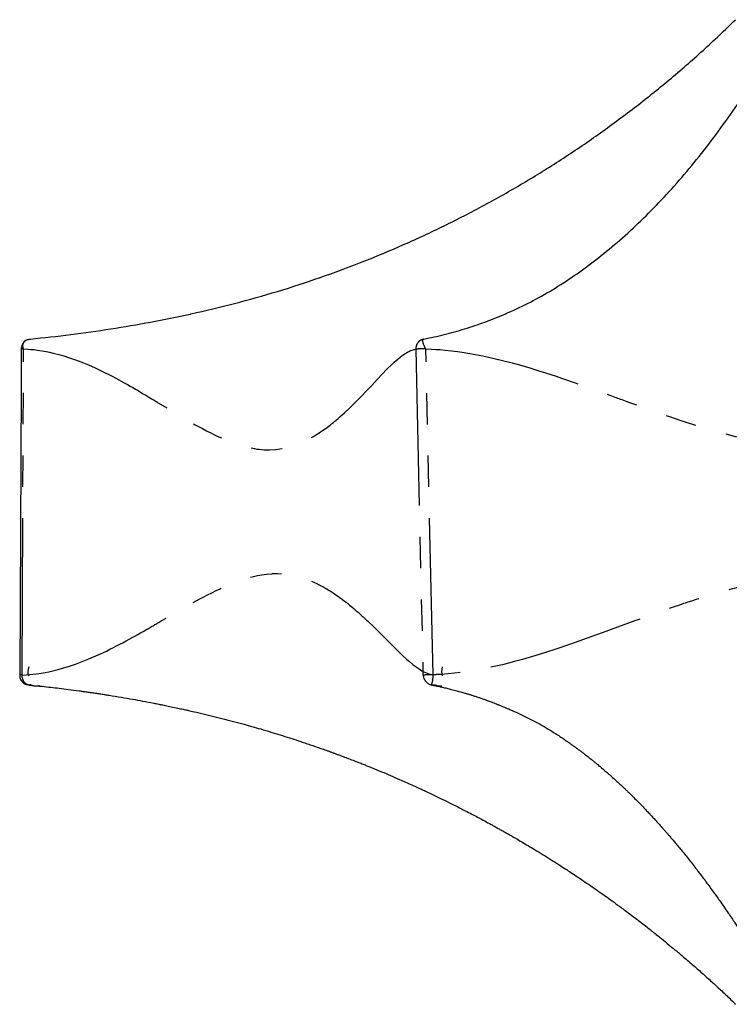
# Model space of a CAD drawing. Extents: x 392 to 2773, y 1013 to 3793.
# Tile 1 of 9: x 392 to 824, y 1029 to 1628. Entities that reach past the tile are written whole.
import ezdxf

# ---------------------------------------------------------------- set-up
doc = ezdxf.new("R2010")
doc.units = 0
doc.header["$LTSCALE"] = 15
doc.linetypes.add('PHANTOM', pattern=[12.7, 6.35, -1.27, 1.27, -1.27, 1.27, -1.27])
doc.layers.get('0').update_dxf_attribs({"linetype": 'CONTINUOUS'})

msp = doc.modelspace()

# ---------------------------------------------------------------- linework, layer by layer
at = {"color": 7, "linetype": 'PHANTOM'}
for p, q in [((393.19, 1229.76), (394.12, 1428.07)), ((632.84, 1427.88), (637.23, 1229.56)), ((643.38, 1229.76), (638.95, 1428.07)), ((397.22, 1223.59), (398.7, 1223.57)), ((642.44, 1223.59), (644.87, 1223.57))]:
    msp.add_line(p, q, dxfattribs=at)
at = {"color": 7, "linetype": 'CONTINUOUS', "flags": 128}
msp.add_lwpolyline([(392.69, 1428), (392.58, 1404.68), (391.72, 1229.67)], dxfattribs=at)
at = {"color": 7, "linetype": 'PHANTOM', "flags": 128}
for points in [[(394.12, 1428.07), (396.64, 1427.92), (398.54, 1427.76), (400.46, 1427.56), (402.5, 1427.3), (405.33, 1426.87), (407.81, 1426.43), (409.89, 1426), (412.2, 1425.48), (415.49, 1424.63), (418.56, 1423.76), (421.45, 1422.85), (425.6, 1421.41), (430.63, 1419.48), (433.57, 1418.26), (437.7, 1416.43), (441.71, 1414.54), (443.86, 1413.49), (445.95, 1412.44), (448.05, 1411.35), (450.18, 1410.23), (452.04, 1409.24), (453.49, 1408.45), (455.39, 1407.4), (457.29, 1406.34), (458.95, 1405.39), (460.56, 1404.47), (462.14, 1403.56), (463.75, 1402.62), (465.36, 1401.68), (466.94, 1400.74), (467.35, 1400.5), (468.49, 1399.82), (470.37, 1398.7), (470.82, 1398.42), (471.31, 1398.14), (471.81, 1397.83), (472.35, 1397.51), (472.92, 1397.17), (473.51, 1396.81), (474.13, 1396.44), (474.77, 1396.05), (474.91, 1395.96), (475.35, 1395.7), (476.07, 1395.27), (481.54, 1391.96), (485.57, 1389.54), (490, 1386.9), (493.65, 1384.76), (498.64, 1381.92), (500.89, 1380.68), (503.08, 1379.5), (505.51, 1378.21), (508.44, 1376.73), (510, 1375.96), (512, 1375.01), (514.92, 1373.68), (516.8, 1372.87), (518.37, 1372.22), (520.05, 1371.55), (521.91, 1370.85), (524.31, 1370.01), (525.53, 1369.61), (526.33, 1369.36), (526.97, 1369.17), (527.92, 1368.89), (529.15, 1368.55), (530.66, 1368.17), (532.23, 1367.81), (533.6, 1367.54), (534.76, 1367.33), (536.12, 1367.11), (537.47, 1366.93), (540.42, 1366.67), (540.81, 1366.65), (541.19, 1366.63), (541.57, 1366.61), (541.96, 1366.6), (542.34, 1366.59), (542.72, 1366.59), (542.85, 1366.59), (543.21, 1366.59), (543.77, 1366.59), (547.42, 1366.8), (550.18, 1367.15), (552.15, 1367.5), (555.07, 1368.18), (558.03, 1369.06), (560.64, 1369.99), (562.29, 1370.65), (563.71, 1371.27), (564.89, 1371.81), (565.84, 1372.27), (566.98, 1372.84), (567.69, 1373.21), (568.4, 1373.59), (569.1, 1373.98), (569.81, 1374.37), (570.51, 1374.78), (571.2, 1375.19), (571.9, 1375.61), (572.48, 1375.97), (573.48, 1376.6), (574.88, 1377.52), (576.07, 1378.33), (577.65, 1379.45), (579.06, 1380.49), (579.82, 1381.06), (580.63, 1381.68), (581.5, 1382.36), (582.66, 1383.29), (583.56, 1384.03), (584.2, 1384.55), (584.57, 1384.87), (585.57, 1385.71), (586.83, 1386.81), (588.21, 1388.04), (589.4, 1389.13), (590.46, 1390.1), (590.83, 1390.45), (591.21, 1390.8), (591.6, 1391.17), (592.01, 1391.56), (592.43, 1391.96), (592.86, 1392.37), (593.31, 1392.8), (594.5, 1393.96), (595.36, 1394.81), (595.88, 1395.33), (596.02, 1395.47), (596.06, 1395.51), (596.07, 1395.52), (596.08, 1395.52), (596.08, 1395.53), (596.08, 1395.53), (596.08, 1395.53), (596.08, 1395.53), (596.08, 1395.53), (596.08, 1395.53), (596.08, 1395.53), (596.08, 1395.53), (596.08, 1395.53), (599.65, 1399.16), (602.91, 1402.57), (606, 1405.85), (609.33, 1409.41), (612.36, 1412.6), (615.27, 1415.61), (618.33, 1418.63), (619.75, 1419.95), (621.82, 1421.78), (623.51, 1423.17), (625.12, 1424.38), (626.73, 1425.45), (627.75, 1426.05), (628.64, 1426.52), (629.66, 1426.99), (630.57, 1427.34), (631.16, 1427.53), (631.92, 1427.72), (632.84, 1427.88)], [(638.95, 1428.07), (642.44, 1427.92), (645.09, 1427.76), (647.78, 1427.56), (650.64, 1427.3), (654.64, 1426.87), (658.18, 1426.43), (661.16, 1426), (664.48, 1425.48), (669.23, 1424.63), (673.69, 1423.76), (677.93, 1422.85), (684.06, 1421.41), (691.57, 1419.48), (696, 1418.26), (702.27, 1416.43), (708.41, 1414.54), (711.73, 1413.49), (714.97, 1412.44), (718.25, 1411.35), (721.59, 1410.23), (724.52, 1409.24), (726.81, 1408.45), (729.82, 1407.4), (732.85, 1406.34), (735.5, 1405.39), (738.08, 1404.47), (740.63, 1403.56), (743.24, 1402.62), (745.86, 1401.68), (748.44, 1400.74), (749.1, 1400.5), (750.98, 1399.82), (754.07, 1398.7), (754.82, 1398.42), (755.61, 1398.14), (756.45, 1397.83), (757.34, 1397.51), (758.28, 1397.17), (759.26, 1396.81), (760.29, 1396.44), (761.36, 1396.05), (761.6, 1395.96), (762.34, 1395.7), (763.52, 1395.27), (772.75, 1391.96), (779.61, 1389.54), (787.25, 1386.9), (793.61, 1384.76), (802.42, 1381.92), (806.42, 1380.68), (810.35, 1379.5), (814.74, 1378.21), (820.06, 1376.73), (822.91, 1375.96), (826.59, 1375.01), (832, 1373.68), (835.51, 1372.87), (838.45, 1372.22), (841.63, 1371.55), (845.16, 1370.85), (849.75, 1370.01), (852.09, 1369.61), (853.64, 1369.36), (854.87, 1369.17), (856.72, 1368.89), (859.11, 1368.55), (862.05, 1368.17), (865.15, 1367.81), (867.85, 1367.54), (870.15, 1367.33), (872.86, 1367.11), (875.57, 1366.93), (881.53, 1366.67), (882.31, 1366.65), (883.09, 1366.63), (883.87, 1366.61), (884.65, 1366.6), (885.43, 1366.59), (886.21, 1366.59), (886.47, 1366.59), (887.21, 1366.59), (888.36, 1366.59), (895.93, 1366.8), (901.71, 1367.15), (905.89, 1367.5), (912.13, 1368.18), (918.55, 1369.06), (924.3, 1369.99), (927.97, 1370.65), (931.13, 1371.27), (933.79, 1371.81), (935.94, 1372.27), (938.52, 1372.84), (940.15, 1373.21), (941.77, 1373.59), (943.39, 1373.98), (945.02, 1374.37), (946.64, 1374.78), (948.26, 1375.19), (949.89, 1375.61), (951.25, 1375.97), (953.6, 1376.6), (956.91, 1377.52), (959.75, 1378.33), (963.55, 1379.45), (966.99, 1380.49), (968.84, 1381.06), (970.83, 1381.68), (972.98, 1382.36), (975.86, 1383.29), (978.11, 1384.03), (979.71, 1384.55), (980.65, 1384.87), (983.16, 1385.71), (986.38, 1386.81), (989.93, 1388.04), (993.03, 1389.13), (995.8, 1390.1), (996.77, 1390.45), (997.77, 1390.8), (998.81, 1391.17), (999.88, 1391.56), (1001, 1391.96), (1002.15, 1392.37), (1003.34, 1392.8), (1006.55, 1393.96), (1008.87, 1394.81), (1010.3, 1395.33), (1010.69, 1395.47), (1010.8, 1395.51), (1010.83, 1395.52), (1010.84, 1395.52), (1010.85, 1395.53), (1010.85, 1395.53), (1010.85, 1395.53), (1010.85, 1395.53), (1010.85, 1395.53), (1010.85, 1395.53), (1010.85, 1395.53), (1010.85, 1395.53), (1010.85, 1395.53), (1020.75, 1399.16), (1030.04, 1402.57), (1039.1, 1405.85), (1049.16, 1409.41), (1058.6, 1412.6), (1067.97, 1415.61), (1078.12, 1418.63), (1082.94, 1419.95), (1090.15, 1421.78), (1096.18, 1423.17), (1102.05, 1424.38), (1108.03, 1425.45), (1111.89, 1426.05), (1115.32, 1426.52), (1119.3, 1426.99), (1122.93, 1427.34), (1125.27, 1427.53), (1128.36, 1427.72), (1132.12, 1427.88)], [(393.24, 1229.56), (395.57, 1229.69), (397.7, 1229.86), (399.77, 1230.08), (401.87, 1230.33), (404.77, 1230.77), (407.33, 1231.22), (409.47, 1231.65), (411.86, 1232.18), (415.24, 1233.02), (418.39, 1233.9), (421.37, 1234.82), (425.66, 1236.26), (430.85, 1238.2), (433.89, 1239.43), (438.16, 1241.27), (442.3, 1243.16), (444.53, 1244.22), (446.69, 1245.28), (448.88, 1246.37), (451.09, 1247.5), (453.01, 1248.5), (454.52, 1249.29), (456.48, 1250.34), (458.46, 1251.41), (460.18, 1252.36), (461.85, 1253.28), (463.57, 1254.24), (465.25, 1255.19), (466.82, 1256.09), (468.47, 1257.03), (468.86, 1257.26), (470.04, 1257.94), (472, 1259.06), (472.47, 1259.34), (472.97, 1259.63), (473.5, 1259.94), (474.07, 1260.26), (474.66, 1260.61), (475.28, 1260.97), (475.92, 1261.34), (476.6, 1261.74), (476.75, 1261.82), (477.2, 1262.09), (477.94, 1262.52), (483.64, 1265.84), (487.83, 1268.27), (492.44, 1270.92), (496.25, 1273.07), (501.46, 1275.92), (503.8, 1277.17), (506.09, 1278.36), (508.63, 1279.65), (511.67, 1281.14), (513.31, 1281.91), (515.4, 1282.87), (518.44, 1284.2), (520.41, 1285.02), (522.05, 1285.67), (523.81, 1286.35), (525.75, 1287.05), (528.26, 1287.9), (529.54, 1288.3), (530.38, 1288.55), (531.05, 1288.74), (532.04, 1289.02), (533.33, 1289.36), (534.9, 1289.74), (536.55, 1290.1), (537.98, 1290.38), (539.2, 1290.59), (540.62, 1290.81), (542.04, 1290.99), (545.13, 1291.26), (545.53, 1291.28), (545.93, 1291.3), (546.33, 1291.32), (546.74, 1291.33), (547.14, 1291.34), (547.53, 1291.34), (547.67, 1291.34), (548.05, 1291.35), (548.63, 1291.34), (551.9, 1291.19), (554.56, 1290.9), (556.82, 1290.55), (558.45, 1290.23), (561.58, 1289.47), (563.96, 1288.76), (566.15, 1288.02), (572.96, 1285.11), (573.62, 1284.78), (574.27, 1284.45), (574.92, 1284.11), (575.57, 1283.77), (576.22, 1283.41), (576.87, 1283.05), (577.51, 1282.69), (578.16, 1282.32), (578.76, 1281.96), (579.81, 1281.33), (581.29, 1280.4), (582.54, 1279.59), (584.2, 1278.47), (585.7, 1277.43), (586.49, 1276.86), (587.35, 1276.23), (588.27, 1275.55), (589.49, 1274.62), (590.44, 1273.88), (591.11, 1273.35), (591.51, 1273.03), (592.56, 1272.19), (593.89, 1271.09), (595.35, 1269.85), (596.62, 1268.76), (597.74, 1267.78), (598.12, 1267.43), (598.53, 1267.07), (598.94, 1266.7), (599.37, 1266.31), (599.82, 1265.91), (600.27, 1265.5), (600.74, 1265.07), (602.01, 1263.9), (602.92, 1263.05), (603.48, 1262.53), (603.62, 1262.39), (603.67, 1262.35), (603.68, 1262.34), (603.68, 1262.33), (603.69, 1262.33), (603.69, 1262.33), (603.69, 1262.33), (603.69, 1262.33), (603.69, 1262.33), (603.69, 1262.33), (603.69, 1262.33), (603.69, 1262.33), (603.69, 1262.33), (607.48, 1258.68), (610.94, 1255.25), (614.24, 1251.95), (617.8, 1248.37), (621.04, 1245.16), (624.18, 1242.13), (627.48, 1239.09), (629.01, 1237.76), (631.26, 1235.91), (633.1, 1234.51), (634.86, 1233.29), (636.61, 1232.21), (637.73, 1231.61), (638.71, 1231.13), (639.83, 1230.66), (640.84, 1230.31), (641.49, 1230.12), (641.75, 1230.06)], [(1137.52, 1229.56), (1134.39, 1229.69), (1131.51, 1229.86), (1128.71, 1230.08), (1125.85, 1230.33), (1121.89, 1230.77), (1118.36, 1231.22), (1115.4, 1231.65), (1112.08, 1232.18), (1107.36, 1233.02), (1102.94, 1233.9), (1098.71, 1234.82), (1092.59, 1236.26), (1085.12, 1238.2), (1080.7, 1239.43), (1074.45, 1241.27), (1068.34, 1243.16), (1065.03, 1244.22), (1061.79, 1245.28), (1058.52, 1246.37), (1055.18, 1247.5), (1052.27, 1248.5), (1049.98, 1249.29), (1046.98, 1250.34), (1043.95, 1251.41), (1041.3, 1252.36), (1038.73, 1253.28), (1036.06, 1254.24), (1033.44, 1255.19), (1030.98, 1256.09), (1028.4, 1257.03), (1027.78, 1257.26), (1025.92, 1257.94), (1022.83, 1259.06), (1022.08, 1259.34), (1021.29, 1259.63), (1020.44, 1259.94), (1019.55, 1260.26), (1018.61, 1260.61), (1017.62, 1260.97), (1016.58, 1261.34), (1015.5, 1261.74), (1015.27, 1261.82), (1014.54, 1262.09), (1013.36, 1262.52), (1004.13, 1265.84), (997.28, 1268.27), (989.66, 1270.92), (983.29, 1273.07), (974.49, 1275.92), (970.49, 1277.17), (966.56, 1278.36), (962.17, 1279.65), (956.86, 1281.14), (954, 1281.91), (950.32, 1282.87), (944.91, 1284.2), (941.4, 1285.02), (938.45, 1285.67), (935.26, 1286.35), (931.74, 1287.05), (927.14, 1287.9), (924.79, 1288.3), (923.25, 1288.55), (922.01, 1288.74), (920.16, 1289.02), (917.76, 1289.36), (914.83, 1289.74), (911.72, 1290.1), (909.02, 1290.38), (906.72, 1290.59), (904, 1290.81), (901.29, 1290.99), (895.31, 1291.26), (894.53, 1291.28), (893.75, 1291.3), (892.97, 1291.32), (892.19, 1291.33), (891.4, 1291.34), (890.62, 1291.34), (890.36, 1291.34), (889.62, 1291.35), (888.47, 1291.34), (882, 1291.19), (876.67, 1290.9), (872.12, 1290.55), (868.8, 1290.23), (862.34, 1289.47), (857.4, 1288.76), (852.8, 1288.02), (838.2, 1285.11), (836.77, 1284.78), (835.34, 1284.45), (833.91, 1284.11), (832.47, 1283.77), (831.04, 1283.41), (829.61, 1283.05), (828.18, 1282.69), (826.75, 1282.32), (825.38, 1281.96), (823.03, 1281.33), (819.7, 1280.4), (816.84, 1279.59), (813.03, 1278.47), (809.58, 1277.43), (807.72, 1276.86), (805.71, 1276.23), (803.56, 1275.55), (800.67, 1274.62), (798.42, 1273.88), (796.81, 1273.35), (795.85, 1273.03), (793.33, 1272.19), (790.1, 1271.09), (786.53, 1269.85), (783.41, 1268.76), (780.63, 1267.78), (779.66, 1267.43), (778.65, 1267.07), (777.61, 1266.7), (776.52, 1266.31), (775.4, 1265.91), (774.25, 1265.5), (773.06, 1265.07), (769.82, 1263.9), (767.49, 1263.05), (766.05, 1262.53), (765.66, 1262.39), (765.56, 1262.35), (765.52, 1262.34), (765.51, 1262.33), (765.51, 1262.33), (765.51, 1262.33), (765.51, 1262.33), (765.5, 1262.33), (765.5, 1262.33), (765.5, 1262.33), (765.5, 1262.33), (765.5, 1262.33), (765.5, 1262.33), (755.55, 1258.68), (746.21, 1255.25), (737.1, 1251.95), (726.97, 1248.37), (717.48, 1245.16), (708.04, 1242.13), (697.83, 1239.09), (692.96, 1237.76), (685.7, 1235.91), (679.62, 1234.51), (673.72, 1233.29), (667.68, 1232.21), (663.78, 1231.61), (660.33, 1231.13), (656.32, 1230.66), (652.66, 1230.31), (650.28, 1230.12), (648.82, 1230.03)]]:
    msp.add_lwpolyline(points, dxfattribs=at)
at = {"color": 7, "linetype": 'CONTINUOUS'}
for centre, radius, start, end in [((402.63, 1231.71), 6, 152.14251, 206.30785), ((659.94, 1231.71), 11.4, 165.74727, 193.47788)]:
    msp.add_arc(centre, radius, start, end, dxfattribs=at)
for points, knots in [([(495.94, 1449.31), (504.81, 1451.35), (522.54, 1455.43), (548.8, 1462.88), (574.75, 1471.31), (600.34, 1480.79), (625.52, 1491.28), (650.26, 1502.78), (674.52, 1515.25), (698.25, 1528.69), (721.43, 1543.07), (744.01, 1558.36), (765.96, 1574.54), (787.23, 1591.6), (807.85, 1609.45), (820.97, 1622.02), (827.53, 1628.31)], [0, 0, 0, 0, 0.071462, 0.142916, 0.214363, 0.285804, 0.357239, 0.42867, 0.500096, 0.571518, 0.642937, 0.714353, 0.785767, 0.857179, 0.92859, 1, 1, 1, 1]), ([(687.38, 1449.31), (691.91, 1451.35), (700.95, 1455.43), (714.4, 1462.88), (727.72, 1471.31), (740.9, 1480.79), (753.91, 1491.28), (766.73, 1502.78), (779.35, 1515.25), (791.73, 1528.69), (803.86, 1543.07), (815.73, 1558.36), (827.3, 1574.54), (838.57, 1591.6), (849.54, 1609.45), (856.56, 1622.02), (860.07, 1628.31)], [0, 0, 0, 0, 0.0714619, 0.142916, 0.2143631, 0.2858039, 0.3572393, 0.42867, 0.500096, 0.5715181, 0.642937, 0.714353, 0.7857666, 0.8571786, 0.9285896, 1, 1, 1, 1]), ([(398.31, 1434.02), (406.48, 1434.88), (422.82, 1436.6), (447.2, 1440.1), (471.47, 1444.21), (487.53, 1447.56), (495.55, 1449.23)], [0, 0, 0, 0, 0.250218, 0.500339, 0.750295, 1, 1, 1, 1]), ([(495.55, 1449.23), (495.62, 1449.24), (495.75, 1449.27), (495.88, 1449.3), (495.94, 1449.31)], [0, 0, 0, 0, 0.500003, 1, 1, 1, 1]), ([(637.81, 1434.02), (641.94, 1434.88), (650.21, 1436.6), (662.58, 1440.1), (674.91, 1444.21), (683.09, 1447.56), (687.18, 1449.23)], [0, 0, 0, 0, 0.250218, 0.500339, 0.750295, 1, 1, 1, 1]), ([(687.18, 1449.23), (687.22, 1449.24), (687.28, 1449.27), (687.35, 1449.3), (687.38, 1449.31)], [0, 0, 0, 0, 0.5000034, 1, 1, 1, 1]), ([(395.74, 1433.34), (395.48, 1433.18), (394.86, 1432.82), (394.08, 1432.01), (393.39, 1430.99), (392.91, 1429.81), (392.71, 1428.79), (392.7, 1428.17), (392.69, 1428)], [0, 0, 0, 0, 0.142633, 0.332159, 0.519781, 0.713757, 0.91888, 1, 1, 1, 1]), ([(394.12, 1428.07), (393.98, 1428.38), (393.71, 1428.98), (393.65, 1430.01), (393.81, 1431), (394.2, 1431.91), (394.79, 1432.68), (395.82, 1433.52), (396.85, 1433.77), (397.54, 1433.94)], [0, 0, 0, 0, 0.125168, 0.250314, 0.375463, 0.500632, 0.625795, 0.75095, 1, 1, 1, 1]), ([(397.54, 1433.92), (397.58, 1433.93), (397.68, 1433.94), (397.78, 1433.96), (397.83, 1433.96)], [0, 0, 0, 0, 0.411981, 1, 1, 1, 1]), ([(397.83, 1433.96), (397.9, 1433.97), (398.06, 1433.99), (398.22, 1434.01), (398.31, 1434.02)], [0, 0, 0, 0, 0.4452409, 1, 1, 1, 1]), ([(638.95, 1428.07), (638.74, 1428.38), (638.31, 1428.98), (637.9, 1430.01), (637.56, 1431), (637.31, 1431.91), (637.16, 1432.68), (637.08, 1433.52), (637.28, 1433.77), (637.42, 1433.94)], [0, 0, 0, 0, 0.125168, 0.250314, 0.375463, 0.500632, 0.625795, 0.75095, 1, 1, 1, 1]), ([(637.57, 1433.97), (637.54, 1433.97), (637.49, 1433.96), (637.44, 1433.95), (637.42, 1433.94)], [0, 0, 0, 0, 0.501198, 1, 1, 1, 1]), ([(637.57, 1433.96), (637.6, 1433.97), (637.68, 1433.99), (637.76, 1434.01), (637.81, 1434.02)], [0, 0, 0, 0, 0.445594, 1, 1, 1, 1]), ([(391.73, 1229.67), (391.74, 1229.38), (391.75, 1228.67), (392.03, 1227.53), (392.57, 1226.34), (393.35, 1225.32), (394.15, 1224.59), (394.71, 1224.31), (394.9, 1224.22)], [0, 0, 0, 0, 0.1270399, 0.3227167, 0.5199, 0.7134403, 0.904789, 1, 1, 1, 1]), ([(637.23, 1229.56), (637.29, 1229.25), (637.43, 1228.65), (637.77, 1227.6), (638.27, 1226.6), (638.92, 1225.68), (639.69, 1224.89), (640.53, 1224.28), (641.43, 1223.84), (641.91, 1223.72), (642.15, 1223.65)], [0, 0, 0, 0, 0.124852, 0.250027, 0.375007, 0.500005, 0.625008, 0.749981, 0.87515, 1, 1, 1, 1]), ([(394.55, 1224.4), (394.59, 1224.37), (394.88, 1224.13), (395.58, 1223.85), (396.3, 1223.72), (396.66, 1223.65)], [0, 0, 0, 0, 0.071938, 0.536562, 1, 1, 1, 1]), ([(396.95, 1223.62), (396.91, 1223.63), (396.81, 1223.64), (396.71, 1223.65), (396.66, 1223.65)], [0, 0, 0, 0, 0.499816, 1, 1, 1, 1]), ([(396.95, 1223.61), (397, 1223.61), (397.09, 1223.6), (397.18, 1223.59), (397.22, 1223.59)], [0, 0, 0, 0, 0.501117, 1, 1, 1, 1]), ([(397.22, 1223.59), (397.39, 1223.57), (398.01, 1223.51), (398.75, 1223.44), (399.32, 1223.38), (399.44, 1223.37)], [0, 0, 0, 0, 0.221991, 0.845791, 1, 1, 1, 1]), ([(397.99, 1223.88), (398.07, 1223.84), (398.37, 1223.68), (399.29, 1223.34), (400.94, 1222.96), (402.61, 1222.95), (403.58, 1223.21), (403.77, 1223.26)], [0, 0, 0, 0, 0.043975, 0.173712, 0.493054, 0.896521, 1, 1, 1, 1]), ([(402.14, 1223.09), (403.2, 1222.98), (406.07, 1222.68), (410.6, 1222.18), (415.97, 1221.55), (421.68, 1220.84), (426.52, 1220.2), (430.27, 1219.68), (432.7, 1219.34), (435.22, 1218.98), (437.83, 1218.6), (440.52, 1218.19), (443.29, 1217.77), (447.7, 1217.07), (453.44, 1216.13), (460.24, 1214.95), (466.77, 1213.76), (472.06, 1212.75), (476.19, 1211.94), (479.09, 1211.36), (482.33, 1210.7), (485.96, 1209.94), (489.49, 1209.18), (492.32, 1208.56), (493.9, 1208.21), (494.54, 1208.07)], [0, 0, 0, 0, 0.034181, 0.092608, 0.145841, 0.207288, 0.276949, 0.302255, 0.328492, 0.355661, 0.383762, 0.412793, 0.442756, 0.473651, 0.55593, 0.628958, 0.694717, 0.768406, 0.801491, 0.829446, 0.863269, 0.907267, 0.948141, 0.979052, 1, 1, 1, 1]), ([(642.15, 1223.65), (642.18, 1223.65), (642.22, 1223.63), (642.27, 1223.62), (642.29, 1223.62), (642.3, 1223.62), (642.3, 1223.61)], [0, 0, 0, 0, 0.50018, 0.846896, 0.947618, 1, 1, 1, 1]), ([(642.3, 1223.61), (642.33, 1223.61), (642.37, 1223.6), (642.42, 1223.59), (642.44, 1223.59)], [0, 0, 0, 0, 0.501117, 1, 1, 1, 1]), ([(642.44, 1223.59), (642.52, 1223.57), (642.82, 1223.51), (643.47, 1223.38), (644.47, 1223.18), (645.79, 1222.91), (647.37, 1222.57), (649.37, 1222.13), (651.8, 1221.57), (654.68, 1220.86), (658.37, 1219.89), (661.33, 1219.06), (663.43, 1218.43), (664.13, 1218.22), (664.85, 1218.01), (665.58, 1217.78), (666.32, 1217.55), (667.48, 1217.19), (669.07, 1216.68), (671.06, 1216.02), (673.02, 1215.35), (674.95, 1214.67), (677.04, 1213.91), (679.14, 1213.13), (681.06, 1212.39), (682.74, 1211.73), (684.36, 1211.08), (686.04, 1210.4), (687.74, 1209.68), (689.53, 1208.92), (690.8, 1208.36), (691.47, 1208.07)], [0, 0, 0, 0, 0.004613, 0.018191, 0.039761, 0.065643, 0.097839, 0.136349, 0.186976, 0.245523, 0.31199, 0.411854, 0.425953, 0.440289, 0.454862, 0.469672, 0.484718, 0.5, 0.541176, 0.581764, 0.621764, 0.661176, 0.7, 0.750221, 0.790221, 0.817909, 0.853334, 0.89, 0.921425, 0.958566, 1, 1, 1, 1]), ([(644.87, 1223.57), (644.89, 1223.56), (645.14, 1223.4), (645.96, 1223.11), (647.24, 1222.89), (648.22, 1223.18), (648.67, 1223.32)], [0, 0, 0, 0, 0.019243, 0.228191, 0.652388, 1, 1, 1, 1]), ([(494.54, 1208.07), (501, 1206.58), (513.93, 1203.6), (526.72, 1200.08), (533.11, 1198.31)], [0, 0, 0, 0, 0.5, 1, 1, 1, 1]), ([(691.47, 1208.07), (694.73, 1206.58), (701.25, 1203.6), (707.7, 1200.08), (710.93, 1198.31)], [0, 0, 0, 0, 0.5, 1, 1, 1, 1]), ([(533.12, 1198.34), (534.91, 1197.83), (538.76, 1196.71), (544.5, 1194.99), (550.32, 1193.2), (555.9, 1191.43), (560.62, 1189.9), (564.55, 1188.59), (567.78, 1187.5), (571.07, 1186.37), (573.78, 1185.43), (575.9, 1184.68), (577.46, 1184.13), (579.07, 1183.55), (580.75, 1182.95), (582.45, 1182.33), (584.22, 1181.68), (586.28, 1180.92), (588.88, 1179.95), (592.06, 1178.75), (595.41, 1177.46), (598.57, 1176.23), (601.26, 1175.16), (603.78, 1174.16), (607.32, 1172.73), (611.91, 1170.84), (617.46, 1168.49), (622.33, 1166.39), (626.64, 1164.49), (630.33, 1162.84), (633.64, 1161.33), (636.7, 1159.92), (639.75, 1158.5), (643.55, 1156.7), (648.16, 1154.49), (653.25, 1151.99), (658.25, 1149.48), (662.75, 1147.18), (666.74, 1145.11), (670.37, 1143.2), (673.97, 1141.28), (677.11, 1139.58), (679.82, 1138.09), (681.95, 1136.92), (684.11, 1135.71), (686.3, 1134.48), (688.53, 1133.22), (691.05, 1131.78), (694, 1130.08), (697.49, 1128.04), (701.39, 1125.73), (705.73, 1123.12), (710.41, 1120.26), (715.29, 1117.22), (719.9, 1114.29), (723.88, 1111.73), (727.59, 1109.3), (731.44, 1106.74), (735.78, 1103.82), (740.31, 1100.72), (744.51, 1097.79), (748.54, 1094.94), (752.59, 1092.04), (757.27, 1088.62), (761.99, 1085.12), (766.36, 1081.82), (770.04, 1079), (773.28, 1076.48), (776.08, 1074.28), (778.68, 1072.22), (781.94, 1069.61), (786.03, 1066.29), (790.91, 1062.25), (796.24, 1057.76), (801.94, 1052.86), (807.89, 1047.62), (812.55, 1043.42), (816.02, 1040.24), (818.55, 1037.91), (821.02, 1035.6), (822.68, 1034.03), (823.39, 1033.36)], [0, 0, 0, 0, 0.016575, 0.035621, 0.053376, 0.070755, 0.087749, 0.097541, 0.107647, 0.118069, 0.128488, 0.133193, 0.13809, 0.143179, 0.148461, 0.153935, 0.159281, 0.165256, 0.173474, 0.183935, 0.195539, 0.20544, 0.214049, 0.221365, 0.229581, 0.24798, 0.26551, 0.283284, 0.295154, 0.307457, 0.319223, 0.327517, 0.337477, 0.349103, 0.364944, 0.382966, 0.399639, 0.41464, 0.427969, 0.439625, 0.45115, 0.464317, 0.471399, 0.478609, 0.485947, 0.493412, 0.501005, 0.508725, 0.519253, 0.531244, 0.544698, 0.559613, 0.576343, 0.593512, 0.610776, 0.624828, 0.635667, 0.650275, 0.665933, 0.68221, 0.699105, 0.711469, 0.726184, 0.74339, 0.763087, 0.778426, 0.792172, 0.804327, 0.814889, 0.82386, 0.833895, 0.852012, 0.870803, 0.890268, 0.914009, 0.937749, 0.960808, 0.969887, 0.979607, 0.991395, 1, 1, 1, 1]), ([(710.96, 1198.33), (711.81, 1197.81), (713.65, 1196.7), (716.39, 1194.97), (719.17, 1193.18), (721.84, 1191.41), (724.09, 1189.88), (725.97, 1188.57), (727.51, 1187.48), (729.08, 1186.35), (730.38, 1185.41), (731.39, 1184.66), (732.14, 1184.11), (732.91, 1183.53), (733.72, 1182.93), (734.53, 1182.31), (735.37, 1181.67), (736.36, 1180.91), (737.61, 1179.93), (739.13, 1178.73), (740.74, 1177.44), (742.25, 1176.21), (743.54, 1175.15), (744.75, 1174.14), (746.45, 1172.72), (748.66, 1170.83), (751.34, 1168.48), (753.68, 1166.38), (755.77, 1164.48), (757.55, 1162.83), (759.15, 1161.32), (760.63, 1159.91), (762.1, 1158.49), (763.95, 1156.69), (766.19, 1154.48), (768.67, 1151.98), (771.1, 1149.48), (773.3, 1147.18), (775.25, 1145.11), (777.02, 1143.2), (778.79, 1141.27), (780.33, 1139.57), (781.66, 1138.09), (782.7, 1136.92), (783.77, 1135.71), (784.85, 1134.48), (785.94, 1133.22), (787.19, 1131.78), (788.64, 1130.08), (790.37, 1128.04), (792.3, 1125.73), (794.46, 1123.12), (796.79, 1120.26), (799.22, 1117.22), (801.52, 1114.29), (803.52, 1111.73), (805.38, 1109.3), (807.32, 1106.74), (809.51, 1103.82), (811.79, 1100.72), (813.92, 1097.79), (815.97, 1094.94), (818.03, 1092.04), (820.42, 1088.62), (822.84, 1085.12), (825.08, 1081.82), (826.98, 1079), (828.65, 1076.48), (830.1, 1074.28), (831.44, 1072.22), (833.13, 1069.61), (835.27, 1066.29), (837.82, 1062.25), (840.61, 1057.76), (843.61, 1052.86), (846.76, 1047.62), (849.23, 1043.42), (851.08, 1040.24), (852.43, 1037.91), (853.9, 1035.35), (855.32, 1032.86), (856.46, 1030.84), (857.08, 1029.74), (857.32, 1029.3)], [0, 0, 0, 0, 0.016325, 0.035031, 0.052484, 0.069545, 0.086254, 0.09588, 0.105817, 0.116062, 0.126272, 0.130901, 0.135718, 0.140725, 0.14592, 0.151305, 0.156481, 0.162389, 0.170499, 0.180813, 0.1922, 0.20191, 0.210351, 0.217521, 0.225622, 0.243704, 0.260921, 0.278392, 0.290058, 0.302151, 0.313679, 0.321839, 0.331636, 0.343069, 0.358644, 0.376355, 0.392732, 0.407467, 0.42056, 0.43201, 0.443338, 0.456276, 0.463236, 0.470321, 0.477531, 0.484867, 0.492327, 0.499913, 0.510263, 0.522051, 0.535275, 0.549938, 0.566384, 0.583261, 0.600232, 0.614045, 0.6247, 0.639061, 0.654453, 0.670453, 0.687062, 0.699216, 0.71368, 0.730594, 0.749957, 0.765036, 0.778549, 0.790497, 0.80088, 0.809698, 0.819563, 0.837373, 0.855845, 0.874979, 0.898317, 0.921654, 0.944322, 0.953247, 0.962802, 0.974389, 0.986013, 0.99455, 1, 1, 1, 1]), ([(823.38, 1033.36), (824.27, 1032.52), (825.66, 1031.2), (827.04, 1029.8), (827.55, 1029.28)], [0, 0, 0, 0, 0.6320484, 1, 1, 1, 1])]:
    msp.add_open_spline(points, degree=3, knots=knots, dxfattribs=at)
at = {"color": 7, "linetype": 'PHANTOM'}
for points, knots in [([(637.42, 1433.92), (636.78, 1433.7), (635.49, 1433.26), (633.99, 1431.81), (633.18, 1430.27), (632.94, 1429.22), (632.88, 1428.77), (632.84, 1428.43), (632.84, 1428.12), (632.84, 1427.88)], [0, 0, 0, 0, 0.249676, 0.499451, 0.749217, 0.874544, 0.888127, 0.913883, 1, 1, 1, 1]), ([(394.12, 1428.07), (393.71, 1428.07), (393.09, 1428.06), (392.83, 1428.03), (392.77, 1428.02), (392.77, 1428.02), (392.77, 1428.02), (392.76, 1428.02), (392.75, 1428.02), (392.71, 1428.01), (392.7, 1428), (392.69, 1428)], [0, 0, 0, 0, 0.510089, 0.767273, 0.76731, 0.767606, 0.768436, 0.771585, 0.783834, 0.832145, 1, 1, 1, 1]), ([(638.95, 1428.07), (638.29, 1428.07), (637.3, 1428.06), (636.33, 1428.03), (636.01, 1428.02), (636.01, 1428.02), (636.01, 1428.02), (635.99, 1428.02), (635.91, 1428.02), (635.61, 1428.01), (634.75, 1427.98), (633.52, 1427.94), (633.06, 1427.9), (632.84, 1427.88)], [0, 0, 0, 0, 0.249441, 0.375208, 0.375226, 0.375371, 0.375777, 0.377316, 0.383307, 0.406931, 0.500679, 0.750557, 1, 1, 1, 1]), ([(393.19, 1229.76), (392.85, 1229.75), (392.19, 1229.73), (391.74, 1229.69), (391.74, 1229.67), (391.74, 1229.66)], [0, 0, 0, 0, 0.380159, 0.718508, 1, 1, 1, 1]), ([(396.66, 1223.65), (396.19, 1223.86), (395.25, 1224.29), (394.12, 1225.76), (393.49, 1227.32), (393.29, 1228.4), (393.24, 1228.86), (393.21, 1229.21), (393.2, 1229.52), (393.19, 1229.76)], [0, 0, 0, 0, 0.249717, 0.499454, 0.74919, 0.874537, 0.889126, 0.915212, 1, 1, 1, 1]), ([(643.38, 1229.76), (642.84, 1229.75), (641.83, 1229.73), (640.4, 1229.69), (639.27, 1229.66), (638.26, 1229.62), (637.56, 1229.59), (637.31, 1229.56), (637.23, 1229.56)], [0, 0, 0, 0, 0.203948, 0.385467, 0.544497, 0.680988, 0.885512, 1, 1, 1, 1]), ([(642.15, 1223.65), (642.34, 1223.86), (642.71, 1224.29), (643.13, 1225.76), (643.33, 1227.32), (643.38, 1228.4), (643.39, 1228.86), (643.39, 1229.21), (643.38, 1229.52), (643.38, 1229.76)], [0, 0, 0, 0, 0.249717, 0.499454, 0.74919, 0.874537, 0.889126, 0.915212, 1, 1, 1, 1]), ([(648.41, 1230), (647.88, 1229.97), (646.21, 1229.86), (644.53, 1229.8), (643.38, 1229.76)], [0, 0, 0, 0, 0.313723, 1, 1, 1, 1])]:
    msp.add_open_spline(points, degree=3, knots=knots, dxfattribs=at)

doc.saveas('drawing.dxf')
